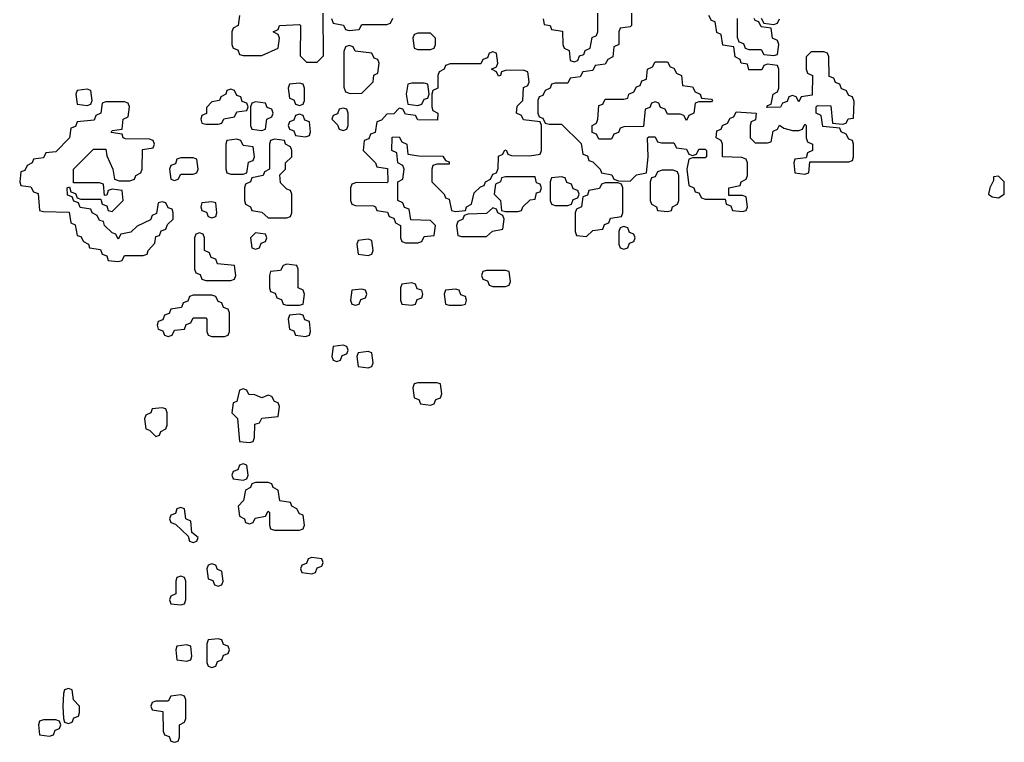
# Model space of a CAD drawing. Header units: inches. Extents: x 2559349 to 2678269, y 915212 to 1023331.
# Tile 40 of 48: x 2671074 to 2674229, y 917014 to 919329. Entities that reach past the tile are written whole.
import ezdxf

# ---------------------------------------------------------------- set-up
doc = ezdxf.new("R2010")
doc.units = ezdxf.units.IN
doc.header["$MEASUREMENT"] = 0
doc.layers.add('C6971', color=7, linetype='Continuous')

msp = doc.modelspace()

# ---------------------------------------------------------------- linework, layer by layer
at = {"layer": 'C6971', "color": 6}
for points in [[(2671778, 919342), (2671774, 919310), (2671758, 919302), (2671754, 919290), (2671754, 919250), (2671758, 919238), (2671772.7, 919232.7), (2671778, 919218), (2671790, 919214), (2671850, 919214), (2671902, 919238), (2671906, 919270), (2671902, 919282), (2671886, 919290), (2671902, 919298), (2671906, 919310), (2671970, 919314), (2671974, 919310), (2671972.7, 919212.7), (2671992.7, 919192.7), (2672027.3, 919192.7), (2672047.3, 919212.7), (2672046, 919350)], [(2672072.7, 919332.7), (2672078, 919318), (2672111.6, 919311.6), (2672118, 919298), (2672130, 919294), (2672162, 919298), (2672170, 919314), (2672250, 919314), (2672262, 919318), (2672270, 919334)], [(2673034, 919350), (2673034, 919310), (2673030, 919306), (2672998, 919302), (2672994, 919290), (2672994, 919250), (2672978, 919242), (2672974, 919210), (2672958, 919202), (2672950, 919186), (2672918, 919182), (2672910, 919166), (2672878, 919162), (2672870, 919146), (2672838, 919142), (2672830, 919126), (2672790, 919126), (2672778, 919122), (2672774, 919110), (2672758, 919102), (2672750, 919086), (2672738, 919082), (2672734, 919070), (2672734, 919030), (2672738, 919018), (2672750, 919014), (2672758, 918998), (2672770, 918994), (2672810, 918994), (2672872.7, 918932.7), (2672878, 918898), (2672892.7, 918892.7), (2672898, 918878), (2672910, 918874), (2672934, 918850), (2672938, 918838), (2672971.6, 918831.6), (2672978, 918818), (2672992.7, 918812.7), (2673030, 918812), (2673050, 918832), (2673082, 918838), (2673088, 918890), (2673086, 918950), (2673090, 918954), (2673110, 918954), (2673118, 918938), (2673130, 918934), (2673170, 918934), (2673178, 918918), (2673210, 918914), (2673218, 918898), (2673230, 918894), (2673242, 918898), (2673250, 918914), (2673270, 918914), (2673274, 918910), (2673274, 918890), (2673270, 918886), (2673230, 918886), (2673218, 918882), (2673212, 918850), (2673218, 918798), (2673234, 918790), (2673238, 918778), (2673250, 918774), (2673258, 918758), (2673270, 918754), (2673334, 918754), (2673338, 918738), (2673352.7, 918732.7), (2673358, 918718), (2673390, 918714), (2673402, 918718), (2673406, 918730), (2673402, 918762), (2673390, 918766), (2673346, 918766), (2673346, 918790), (2673382, 918798), (2673386, 918810), (2673402, 918818), (2673406, 918830), (2673406, 918870), (2673402, 918882), (2673387.3, 918887.3), (2673326, 918890), (2673326, 918930), (2673322, 918942), (2673306, 918950), (2673307.3, 918972.7), (2673322, 918978), (2673326, 918990), (2673342, 918998), (2673350, 919014), (2673362, 919018), (2673370, 919034), (2673434, 919030), (2673431.6, 919008.4), (2673418, 919002), (2673414, 918990), (2673414, 918950), (2673430, 918934), (2673470, 918934), (2673482, 918938), (2673488.4, 918971.6), (2673502, 918978), (2673508.4, 918991.6), (2673522, 918982), (2673550, 918974), (2673570, 918974), (2673582, 918978), (2673590, 918994), (2673594, 918990), (2673594, 918950), (2673598, 918938), (2673614, 918930), (2673614, 918910), (2673598, 918902), (2673594, 918886), (2673558, 918882), (2673554, 918870), (2673558, 918838), (2673590, 918834), (2673602, 918838), (2673606, 918874), (2673730, 918874), (2673742, 918878), (2673746, 918890), (2673746, 918930), (2673742, 918942), (2673730, 918946), (2673722, 918962), (2673706, 918970), (2673702, 918982), (2673647.3, 918987.3), (2673642, 919022), (2673626, 919030), (2673626, 919050), (2673630, 919054), (2673672.7, 919052.7), (2673678, 918998), (2673710, 918994), (2673722, 918998), (2673728.4, 919011.6), (2673746, 919014), (2673747.3, 919067.3), (2673742, 919082), (2673730, 919086), (2673722, 919102), (2673707.3, 919107.3), (2673702, 919122), (2673687.3, 919127.3), (2673682, 919142), (2673667.3, 919147.3), (2673666, 919210), (2673662, 919222), (2673650, 919226), (2673610, 919226), (2673594, 919210), (2673594, 919170), (2673598, 919158), (2673614, 919150), (2673612.7, 919087.3), (2673578, 919082), (2673570, 919066), (2673562, 919082), (2673550, 919086), (2673538, 919082), (2673532.7, 919067.3), (2673518, 919062), (2673511.6, 919048.4), (2673467.3, 919047.3), (2673470, 919054), (2673482, 919058), (2673488, 919090), (2673502, 919098), (2673506, 919110), (2673506, 919170), (2673502, 919182), (2673470, 919186), (2673458, 919182), (2673451.6, 919168.4), (2673410, 919168), (2673406, 919186), (2673386, 919190), (2673382, 919202), (2673366, 919210), (2673362, 919242), (2673327.3, 919247.3), (2673322, 919282), (2673308, 919288), (2673302, 919322), (2673290, 919326), (2673282, 919342)], [(2672751.3, 919331.3), (2672754, 919314), (2672774, 919310), (2672778, 919298), (2672812.7, 919292.7), (2672814, 919250), (2672818, 919238), (2672834, 919230), (2672838, 919198), (2672850, 919194), (2672862, 919198), (2672867.3, 919212.7), (2672882, 919218), (2672886, 919230), (2672902, 919238), (2672908.4, 919271.6), (2672922, 919278), (2672926, 919290), (2672926, 919350)], [(2673372.7, 919332.7), (2673372.7, 919272.7), (2673378, 919258), (2673392.7, 919252.7), (2673398, 919238), (2673410, 919234), (2673450, 919234), (2673458, 919218), (2673490, 919214), (2673502, 919218), (2673506, 919250), (2673502, 919262), (2673486, 919270), (2673482, 919302), (2673450, 919306), (2673442, 919322), (2673430, 919326), (2673427.3, 919332.7)], [(2673450, 919334), (2673458, 919318), (2673490, 919314), (2673502, 919318), (2673508.7, 919331.3)]]:
    msp.add_lwpolyline(points, dxfattribs=at)
for points in [[(2672390, 919286), (2672350, 919286), (2672338, 919282), (2672334, 919270), (2672338, 919238), (2672350, 919234), (2672390, 919234), (2672402, 919238), (2672406, 919250), (2672406, 919270)], [(2672130, 919246), (2672118, 919242), (2672112.7, 919227.3), (2672112.7, 919112.7), (2672118, 919098), (2672132.7, 919092.7), (2672170, 919094), (2672206, 919130), (2672208.4, 919151.6), (2672222, 919158), (2672226, 919190), (2672222, 919202), (2672210, 919206), (2672202, 919222), (2672148.4, 919228.4), (2672142, 919242)], [(2672590, 919226), (2672578, 919222), (2672572.7, 919207.3), (2672558, 919202), (2672552, 919188), (2672452.7, 919187.3), (2672438, 919182), (2672434, 919170), (2672418, 919162), (2672414, 919150), (2672414, 919110), (2672398, 919102), (2672394, 919090), (2672394, 919050), (2672398, 919038), (2672414, 919030), (2672412.7, 919007.3), (2672350, 919008), (2672342, 919022), (2672310, 919026), (2672302, 919042), (2672290, 919046), (2672272.7, 919027.3), (2672250, 919026), (2672232.7, 919007.3), (2672218, 919002), (2672212.7, 918967.3), (2672198, 918962), (2672192.7, 918947.3), (2672178, 918942), (2672174, 918910), (2672214, 918870), (2672218, 918858), (2672252.7, 918852.7), (2672254, 918810), (2672250, 918806), (2672152.7, 918807.3), (2672138, 918802), (2672134, 918790), (2672134, 918750), (2672138, 918738), (2672150, 918734), (2672207.3, 918732.7), (2672214, 918730), (2672218, 918718), (2672252.7, 918712.7), (2672258, 918698), (2672272.7, 918692.7), (2672278, 918678), (2672294, 918670), (2672294, 918630), (2672298, 918618), (2672310, 918614), (2672350, 918614), (2672362, 918618), (2672370, 918634), (2672402, 918638), (2672406, 918670), (2672390, 918686), (2672327.3, 918687.3), (2672322, 918722), (2672307.3, 918727.3), (2672302, 918742), (2672286, 918750), (2672286, 918810), (2672302, 918818), (2672306, 918850), (2672302, 918862), (2672286, 918870), (2672282, 918902), (2672266, 918910), (2672267.3, 918952.7), (2672290, 918954), (2672298, 918938), (2672314, 918930), (2672318, 918898), (2672352.7, 918892.7), (2672430, 918892), (2672438, 918878), (2672450, 918874), (2672450, 918866), (2672410, 918866), (2672398, 918862), (2672394, 918850), (2672394, 918810), (2672434, 918770), (2672438, 918758), (2672450, 918754), (2672458, 918718), (2672470, 918714), (2672502, 918718), (2672506, 918730), (2672522, 918738), (2672530, 918774), (2672550, 918794), (2672562, 918798), (2672566, 918810), (2672582, 918818), (2672590, 918834), (2672602, 918838), (2672607.3, 918852.7), (2672608, 918892), (2672622, 918898), (2672628, 918912), (2672634, 918910), (2672638, 918898), (2672650, 918894), (2672707.3, 918892.7), (2672742, 918898), (2672746, 918910), (2672746, 918990), (2672742, 919002), (2672688.4, 919008.4), (2672682, 919022), (2672666, 919030), (2672668.4, 919051.6), (2672686, 919070), (2672688.4, 919111.6), (2672702, 919118), (2672706, 919130), (2672702, 919162), (2672687.3, 919167.3), (2672630, 919166), (2672618, 919162), (2672614, 919150), (2672608.4, 919148.4), (2672602, 919162), (2672586, 919170), (2672602, 919178), (2672606, 919190), (2672602, 919222)], [(2673210, 919006), (2673202, 919022), (2673190, 919026), (2673150, 919026), (2673142, 919042), (2673127.3, 919047.3), (2673122, 919062), (2673110, 919066), (2673098, 919062), (2673092.7, 919047.3), (2673078, 919042), (2673072.7, 918987.3), (2673010, 918986), (2672998, 918982), (2672992.7, 918967.3), (2672978, 918962), (2672970, 918946), (2672930, 918946), (2672922, 918962), (2672908, 918968), (2672908, 918990), (2672922, 918998), (2672926, 919010), (2672930, 919054), (2672942, 919058), (2672950, 919074), (2673010, 919074), (2673022, 919078), (2673026, 919090), (2673042, 919098), (2673050, 919114), (2673062, 919118), (2673067.3, 919132.7), (2673082, 919138), (2673086, 919170), (2673102, 919178), (2673110, 919194), (2673150, 919194), (2673158, 919178), (2673170, 919174), (2673178, 919158), (2673194, 919150), (2673198, 919118), (2673230, 919114), (2673238, 919098), (2673254, 919090), (2673258, 919078), (2673290, 919074), (2673294, 919070), (2673290, 919066), (2673250, 919066), (2673238, 919062), (2673234, 919030), (2673218, 919022)], [(2671970, 919126), (2671938, 919122), (2671934, 919110), (2671938, 919078), (2671952.7, 919072.7), (2671958, 919058), (2671970, 919054), (2671982, 919058), (2671986, 919070), (2671986, 919110), (2671982, 919122)], [(2672370, 919126), (2672330, 919126), (2672318, 919122), (2672312, 919090), (2672318, 919058), (2672350, 919054), (2672362, 919058), (2672370, 919074), (2672382, 919078), (2672386, 919090), (2672382, 919122)], [(2671290, 919106), (2671258, 919102), (2671254, 919090), (2671258, 919058), (2671290, 919054), (2671302, 919058), (2671306, 919070), (2671302, 919102)], [(2671750, 919106), (2671738, 919102), (2671734, 919090), (2671718, 919082), (2671714, 919070), (2671690, 919066), (2671672.7, 919047.3), (2671672, 919028), (2671658, 919022), (2671654, 919010), (2671658, 918998), (2671670, 918994), (2671710, 918994), (2671722, 918998), (2671728.4, 919011.6), (2671762, 919018), (2671770, 919034), (2671802, 919038), (2671806, 919050), (2671802, 919062), (2671787.3, 919067.3), (2671782, 919082), (2671770, 919086), (2671762, 919102)], [(2671410, 919066), (2671350, 919066), (2671338, 919062), (2671334, 919030), (2671318, 919022), (2671312.7, 919007.3), (2671258, 919002), (2671252.7, 918987.3), (2671238, 918982), (2671234, 918950), (2671190, 918906), (2671158, 918902), (2671150, 918886), (2671118, 918882), (2671114, 918870), (2671098, 918862), (2671090, 918846), (2671078, 918842), (2671074, 918810), (2671078, 918798), (2671110, 918794), (2671118, 918778), (2671132.7, 918772.7), (2671138, 918718), (2671150, 918714), (2671232.7, 918712.7), (2671238, 918678), (2671252, 918672), (2671258, 918638), (2671270, 918634), (2671278, 918618), (2671294, 918610), (2671298, 918598), (2671332.7, 918592.7), (2671338, 918578), (2671352.7, 918572.7), (2671358, 918558), (2671390, 918554), (2671402, 918558), (2671410, 918574), (2671470, 918574), (2671482, 918578), (2671486, 918590), (2671507.3, 918612.7), (2671510, 918634), (2671522, 918638), (2671527.3, 918652.7), (2671542, 918658), (2671547.3, 918672.7), (2671566, 918690), (2671566, 918710), (2671562, 918722), (2671550, 918726), (2671542, 918742), (2671530, 918746), (2671518, 918742), (2671512, 918708), (2671498, 918702), (2671492.7, 918687.3), (2671450, 918668), (2671430, 918648), (2671398, 918642), (2671390, 918626), (2671382, 918642), (2671370, 918646), (2671346, 918670), (2671342, 918682), (2671330, 918686), (2671322, 918702), (2671306, 918710), (2671302, 918722), (2671267.3, 918727.3), (2671262, 918742), (2671247.3, 918747.3), (2671242, 918762), (2671227.3, 918767.3), (2671226, 918790), (2671234, 918794), (2671238, 918778), (2671252.7, 918772.7), (2671258, 918758), (2671270, 918754), (2671334, 918754), (2671338, 918738), (2671352.7, 918732.7), (2671358, 918718), (2671370, 918714), (2671406, 918750), (2671402, 918782), (2671370, 918786), (2671358, 918782), (2671352.7, 918767.3), (2671346, 918766), (2671342, 918802), (2671330, 918806), (2671246, 918806), (2671246, 918850), (2671310, 918914), (2671350, 918914), (2671352.7, 918892.7), (2671372, 918850), (2671378, 918818), (2671392.7, 918812.7), (2671427.3, 918812.7), (2671442, 918818), (2671446, 918830), (2671462, 918838), (2671466, 918850), (2671467.3, 918912.7), (2671502, 918918), (2671506, 918930), (2671502, 918942), (2671490, 918946), (2671412.7, 918947.3), (2671406, 918950), (2671402, 918962), (2671367.3, 918967.3), (2671370, 918974), (2671402, 918978), (2671406, 919010), (2671422, 919018), (2671426, 919050), (2671422, 919062)], [(2671830, 919066), (2671818, 919062), (2671814, 919050), (2671814, 918990), (2671818, 918978), (2671850, 918974), (2671862, 918978), (2671866, 919010), (2671882, 919018), (2671886, 919030), (2671882, 919042), (2671867.3, 919047.3), (2671862, 919062)], [(2671970, 919026), (2671958, 919022), (2671952.7, 919007.3), (2671938, 919002), (2671934, 918990), (2671938, 918978), (2671952.7, 918972.7), (2671958, 918958), (2671990, 918954), (2672002, 918958), (2672006, 918970), (2672002, 919002), (2671987.3, 919007.3), (2671982, 919022)], [(2672110, 919046), (2672098, 919042), (2672092.7, 919027.3), (2672078, 919022), (2672074, 919010), (2672092.7, 918992.7), (2672098, 918978), (2672110, 918974), (2672122, 918978), (2672126, 918990), (2672126, 919030), (2672122, 919042)], [(2671770, 918946), (2671738, 918942), (2671734, 918930), (2671734, 918850), (2671738, 918838), (2671750, 918834), (2671790, 918834), (2671802, 918838), (2671807.3, 918872.7), (2671822, 918878), (2671826, 918890), (2671822, 918922), (2671790, 918926), (2671782, 918942)], [(2671890, 918946), (2671878, 918942), (2671874, 918930), (2671874, 918850), (2671858, 918842), (2671854, 918830), (2671818, 918822), (2671814, 918810), (2671798, 918802), (2671794, 918790), (2671794, 918750), (2671798, 918738), (2671814, 918730), (2671818, 918718), (2671850, 918712), (2671870, 918694), (2671930, 918694), (2671942, 918698), (2671946, 918710), (2671946, 918770), (2671942, 918782), (2671930, 918786), (2671910, 918806), (2671908, 918832), (2671926, 918850), (2671926, 918870), (2671946, 918890), (2671946, 918910), (2671942, 918922), (2671926, 918930), (2671922, 918942)], [(2671630, 918886), (2671590, 918886), (2671578, 918882), (2671572.7, 918867.3), (2671558, 918862), (2671554, 918850), (2671558, 918818), (2671570, 918814), (2671582, 918818), (2671590, 918834), (2671630, 918834), (2671642, 918838), (2671646, 918850), (2671642, 918882)], [(2672726, 918826), (2672630, 918826), (2672618, 918822), (2672614, 918810), (2672598, 918802), (2672594, 918770), (2672614, 918750), (2672618, 918718), (2672630, 918714), (2672670, 918714), (2672682, 918718), (2672686, 918730), (2672710, 918752), (2672726, 918754), (2672730, 918774), (2672742, 918778), (2672746, 918790), (2672742, 918802), (2672730, 918806)], [(2672810, 918826), (2672778, 918822), (2672774, 918810), (2672774, 918750), (2672778, 918738), (2672790, 918734), (2672830, 918734), (2672842, 918738), (2672847.3, 918752.7), (2672862, 918758), (2672866, 918770), (2672862, 918782), (2672847.3, 918787.3), (2672842, 918802), (2672827.3, 918807.3), (2672822, 918822)], [(2673167.3, 918847.3), (2673132.7, 918847.3), (2673118, 918842), (2673110, 918826), (2673098, 918822), (2673094, 918810), (2673094, 918750), (2673098, 918738), (2673114, 918730), (2673118, 918718), (2673150, 918714), (2673162, 918718), (2673166, 918730), (2673182, 918738), (2673186, 918750), (2673186, 918830), (2673182, 918842)], [(2674210, 918828), (2674194, 918826), (2674194, 918814), (2674182, 918790), (2674178, 918770), (2674190, 918761), (2674210, 918758.8), (2674228.7, 918770), (2674228, 918810)], [(2672990, 918806), (2672950, 918806), (2672938, 918802), (2672931.6, 918788.4), (2672898, 918782), (2672892.7, 918767.3), (2672878, 918762), (2672874, 918730), (2672858, 918722), (2672854, 918710), (2672854, 918650), (2672858, 918638), (2672890, 918634), (2672910, 918654), (2672942, 918658), (2672947.3, 918672.7), (2672962, 918678), (2672967.3, 918692.7), (2673002, 918698), (2673006, 918710), (2673006, 918790), (2673002, 918802)], [(2671690, 918746), (2671658, 918742), (2671654, 918730), (2671658, 918718), (2671672.7, 918712.7), (2671678, 918698), (2671690, 918694), (2671702, 918698), (2671706, 918710), (2671702, 918742)], [(2672590, 918726), (2672570, 918708), (2672510, 918706), (2672498, 918702), (2672494, 918690), (2672478, 918682), (2672474, 918670), (2672478, 918638), (2672490, 918634), (2672570, 918634), (2672588.4, 918651.6), (2672622, 918658), (2672626, 918690), (2672622, 918702), (2672606, 918710), (2672602, 918722)], [(2671650, 918646), (2671638, 918642), (2671634, 918630), (2671634, 918530), (2671638, 918518), (2671652.7, 918512.7), (2671658, 918498), (2671670, 918494), (2671750, 918494), (2671762, 918498), (2671766, 918510), (2671762, 918542), (2671707.3, 918547.3), (2671702, 918562), (2671687.3, 918567.3), (2671682, 918582), (2671666, 918590), (2671666, 918630), (2671662, 918642)], [(2671830, 918646), (2671814, 918630), (2671818, 918598), (2671830, 918594), (2671842, 918598), (2671847.3, 918612.7), (2671862, 918618), (2671866, 918630), (2671862, 918642)], [(2673010, 918666), (2672998, 918662), (2672994, 918650), (2672994, 918610), (2672998, 918598), (2673010, 918594), (2673022, 918598), (2673027.3, 918612.7), (2673042, 918618), (2673046, 918630), (2673042, 918642), (2673027.3, 918647.3), (2673022, 918662)], [(2672190, 918626), (2672158, 918622), (2672154, 918610), (2672158, 918578), (2672190, 918574), (2672202, 918578), (2672206, 918590), (2672202, 918622)], [(2671930, 918546), (2671918, 918542), (2671910, 918526), (2671878, 918522), (2671874, 918510), (2671874, 918470), (2671878, 918458), (2671892.7, 918452.7), (2671898, 918438), (2671912.7, 918432.7), (2671918, 918418), (2671930, 918414), (2671970, 918414), (2671982, 918418), (2671986, 918450), (2671982, 918462), (2671966, 918470), (2671966, 918530), (2671962, 918542)], [(2672630, 918526), (2672570, 918526), (2672558, 918522), (2672554, 918510), (2672558, 918498), (2672572.7, 918492.7), (2672578, 918478), (2672590, 918474), (2672630, 918474), (2672642, 918478), (2672646, 918490), (2672642, 918522)], [(2672330, 918486), (2672298, 918482), (2672294, 918470), (2672294, 918430), (2672298, 918418), (2672330, 918414), (2672342, 918418), (2672347.3, 918432.7), (2672362, 918438), (2672366, 918450), (2672362, 918462), (2672347.3, 918467.3), (2672342, 918482)], [(2672170, 918466), (2672138, 918462), (2672134, 918430), (2672138, 918418), (2672150, 918414), (2672162, 918418), (2672167.3, 918432.7), (2672182, 918438), (2672186, 918450), (2672182, 918462)], [(2672470, 918466), (2672438, 918462), (2672434, 918450), (2672438, 918418), (2672450, 918414), (2672490, 918414), (2672502, 918418), (2672506, 918430), (2672502, 918442), (2672487.3, 918447.3), (2672482, 918462)], [(2671690, 918446), (2671630, 918446), (2671618, 918442), (2671612.7, 918427.3), (2671598, 918422), (2671592.7, 918407.3), (2671558, 918402), (2671552.7, 918387.3), (2671538, 918382), (2671532.7, 918367.3), (2671518, 918362), (2671514, 918350), (2671518, 918338), (2671532.7, 918332.7), (2671538, 918318), (2671550, 918314), (2671562, 918318), (2671570, 918334), (2671602, 918338), (2671607.3, 918352.7), (2671622, 918358), (2671630, 918374), (2671670, 918374), (2671674, 918370), (2671674, 918330), (2671678, 918318), (2671690, 918314), (2671730, 918314), (2671742, 918318), (2671746, 918330), (2671746, 918390), (2671742, 918402), (2671727.3, 918407.3), (2671722, 918422), (2671710, 918426), (2671702, 918442)], [(2671970, 918386), (2671938, 918382), (2671934, 918370), (2671938, 918338), (2671952.7, 918332.7), (2671958, 918318), (2671990, 918314), (2672002, 918318), (2672006, 918330), (2672002, 918362), (2671987.3, 918367.3), (2671982, 918382)], [(2672110, 918286), (2672078, 918282), (2672074, 918250), (2672078, 918238), (2672090, 918234), (2672102, 918238), (2672107.3, 918252.7), (2672122, 918258), (2672126, 918270), (2672122, 918282)], [(2672190, 918266), (2672158, 918262), (2672154, 918250), (2672158, 918218), (2672190, 918214), (2672202, 918218), (2672206, 918230), (2672202, 918262)], [(2672410, 918166), (2672350, 918166), (2672338, 918162), (2672334, 918150), (2672338, 918118), (2672352.7, 918112.7), (2672358, 918098), (2672390, 918094), (2672402, 918098), (2672407.3, 918112.7), (2672422, 918118), (2672426, 918130), (2672422, 918162)], [(2671790, 918146), (2671778, 918142), (2671770, 918106), (2671758, 918102), (2671754, 918070), (2671771.6, 918051.6), (2671778, 917978), (2671810, 917974), (2671822, 917978), (2671826, 917990), (2671827.3, 918032.7), (2671842, 918038), (2671850, 918052), (2671902, 918058), (2671906, 918090), (2671902, 918102), (2671890, 918106), (2671882, 918122), (2671870, 918126), (2671850, 918118), (2671827.3, 918127.3), (2671808.4, 918128.4), (2671802, 918142)], [(2671530, 918086), (2671498, 918082), (2671494, 918070), (2671478, 918062), (2671474, 918050), (2671478, 918018), (2671490, 918014), (2671510, 917994), (2671522, 917998), (2671526, 918010), (2671542, 918018), (2671546, 918030), (2671546, 918070), (2671542, 918082)], [(2671790, 917906), (2671778, 917902), (2671772.7, 917887.3), (2671758, 917882), (2671754, 917870), (2671758, 917858), (2671790, 917854), (2671802, 917858), (2671806, 917870), (2671802, 917902)], [(2671870, 917846), (2671830, 917846), (2671818, 917842), (2671814, 917830), (2671798, 917822), (2671791.6, 917788.4), (2671774, 917770), (2671778, 917738), (2671794, 917730), (2671798, 917718), (2671810, 917714), (2671822, 917718), (2671828.4, 917731.6), (2671862, 917738), (2671870, 917754), (2671874, 917750), (2671874, 917710), (2671878, 917698), (2671890, 917694), (2671970, 917694), (2671982, 917698), (2671986, 917710), (2671982, 917742), (2671970, 917746), (2671962, 917762), (2671946, 917770), (2671942, 917782), (2671907.3, 917787.3), (2671902, 917822), (2671886, 917830), (2671882, 917842)], [(2671590, 917766), (2671578, 917762), (2671572.7, 917747.3), (2671558, 917742), (2671554, 917730), (2671558, 917718), (2671572.7, 917712.7), (2671614, 917674), (2671618, 917658), (2671630, 917654), (2671642, 917658), (2671646, 917670), (2671626, 917686), (2671622, 917722), (2671606, 917730), (2671602, 917762)], [(2672010, 917606), (2671998, 917602), (2671992.7, 917587.3), (2671978, 917582), (2671974, 917570), (2671978, 917558), (2672010, 917554), (2672022, 917558), (2672027.3, 917572.7), (2672042, 917578), (2672046, 917590), (2672042, 917602)], [(2671690, 917586), (2671678, 917582), (2671674, 917570), (2671678, 917538), (2671692.7, 917532.7), (2671698, 917518), (2671710, 917514), (2671722, 917518), (2671726, 917530), (2671722, 917562), (2671707.3, 917567.3), (2671702, 917582)], [(2671590, 917546), (2671578, 917542), (2671574, 917530), (2671574, 917490), (2671558, 917482), (2671554, 917470), (2671558, 917458), (2671590, 917454), (2671602, 917458), (2671606, 917470), (2671606, 917530), (2671602, 917542)], [(2671710, 917346), (2671678, 917342), (2671674, 917330), (2671674, 917270), (2671678, 917258), (2671690, 917254), (2671702, 917258), (2671707.3, 917272.7), (2671722, 917278), (2671727.3, 917292.7), (2671742, 917298), (2671746, 917310), (2671742, 917322), (2671727.3, 917327.3), (2671722, 917342)], [(2671610, 917326), (2671578, 917322), (2671574, 917310), (2671578, 917278), (2671610, 917274), (2671622, 917278), (2671626, 917290), (2671622, 917322)], [(2671230, 917186), (2671218, 917182), (2671214, 917170), (2671212, 917130), (2671214, 917090), (2671218, 917078), (2671230, 917074), (2671242, 917078), (2671247.3, 917092.7), (2671262, 917098), (2671266, 917110), (2671266, 917130), (2671246, 917150), (2671242, 917182)], [(2671590, 917166), (2671558, 917162), (2671550, 917146), (2671510, 917146), (2671498, 917142), (2671494, 917130), (2671498, 917118), (2671532.7, 917112.7), (2671534, 917050), (2671538, 917038), (2671552.7, 917032.7), (2671558, 917018), (2671570, 917014), (2671582, 917018), (2671586, 917030), (2671586, 917070), (2671602, 917078), (2671606, 917090), (2671606, 917150), (2671602, 917162)], [(2671190, 917086), (2671150, 917086), (2671138, 917082), (2671134, 917070), (2671138, 917038), (2671170, 917034), (2671182, 917038), (2671187.3, 917052.7), (2671202, 917058), (2671206, 917070), (2671202, 917082)]]:
    msp.add_lwpolyline(points, close=True, dxfattribs=at)

doc.saveas('drawing.dxf')
